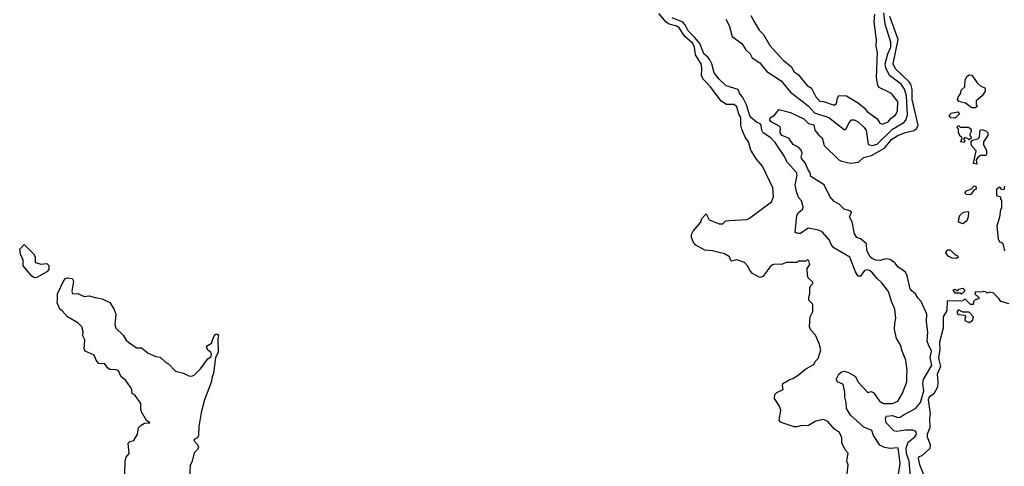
# Model space of a CAD drawing. Extents: x 1861455 to 2058065, y 200073 to 437907.
# Tile 218 of 256: x 1879340 to 1887050, y 337514 to 341011. Entities that reach past the tile are written whole.
import ezdxf

# ---------------------------------------------------------------- set-up
doc = ezdxf.new("R2010")
doc.units = 0

msp = doc.modelspace()

# ---------------------------------------------------------------- linework, layer by layer
at = {"layer": '0CON05XD'}
for points in [[(1885820, 337455), (1885826.7, 337525), (1885817.5, 337555), (1885826.4, 337616.4), (1885803.9, 337643.9), (1885778.3, 337698.3), (1885776.7, 337736.7), (1885759.3, 337779.3), (1885720, 337805), (1885667.5, 337865), (1885635, 337880), (1885575, 337867.5), (1885517, 337833), (1885455, 337830), (1885425, 337822.5), (1885405, 337823.3), (1885310, 337855), (1885293.6, 337863.6), (1885287.5, 337875), (1885300, 337955), (1885289.2, 337985), (1885250, 338045), (1885254.3, 338075.7), (1885268.6, 338091.4), (1885317.5, 338115), (1885312.5, 338145), (1885317, 338163), (1885365, 338192.5), (1885395, 338202.5), (1885435, 338227.5), (1885495, 338277.5), (1885559.3, 338310.7), (1885570, 338335), (1885591.7, 338358.3), (1885613.3, 338425), (1885600, 338475), (1885571.7, 338541.7), (1885535, 338580), (1885523.3, 338605), (1885530, 338685), (1885550, 338725), (1885550, 338775), (1885545, 338790), (1885520, 338815), (1885520, 338835), (1885527.5, 338865), (1885528.3, 338911.7), (1885535, 338930), (1885550, 338945), (1885550, 338955), (1885515, 338990), (1885508.3, 339008.3), (1885507, 339063), (1885527.5, 339095), (1885520, 339125), (1885505, 339130), (1885495, 339120), (1885435, 339120), (1885425, 339110), (1885345, 339108.8), (1885305, 339093.3), (1885255, 339097.5), (1885235, 339092.5), (1885215, 339072.5), (1885159.3, 339000.7), (1885135, 338992.5), (1885077.5, 339025), (1885060, 339045), (1885040, 339085), (1885015, 339108.8), (1884955, 339130), (1884915, 339120), (1884907.5, 339125), (1884897.5, 339155), (1884857.7, 339177.7), (1884765, 339200), (1884705, 339206.2), (1884633.8, 339245), (1884615, 339266.7), (1884601.4, 339305), (1884600.9, 339329.1), (1884613.6, 339356.4), (1884673.3, 339425), (1884682.5, 339455), (1884715, 339490), (1884740, 339445), (1884817, 339413), (1884845, 339413.3), (1884870, 339435), (1884895, 339440), (1885033, 339447), (1885053.6, 339456.4), (1885227.5, 339585), (1885242.5, 339625), (1885237.5, 339695), (1885156.7, 339865), (1885109.3, 339919.3), (1885065, 339990), (1885046.2, 340055), (1885021.7, 340091.7), (1884993.6, 340153.6), (1884987.5, 340185), (1884988, 340245), (1884972.3, 340272.3), (1884955, 340327.5), (1884935.9, 340345.9), (1884875, 340348), (1884833.5, 340373.5), (1884748.9, 340485), (1884691.8, 340545), (1884679.5, 340575), (1884682.4, 340632.4), (1884676.7, 340665), (1884632.5, 340735), (1884623.8, 340795), (1884610, 340825), (1884548.9, 340878.9), (1884505, 340947.3), (1884485, 340960), (1884425, 340975.3), (1884401.7, 340991.7), (1884345, 341059.6)], [(1886235.5, 337535), (1886222.1, 337642.1), (1886215, 337658), (1886155, 337652.9), (1886112.5, 337662.5), (1886075, 337680), (1886025.7, 337755), (1886012.9, 337795), (1885949.9, 337819.9), (1885845.4, 337915), (1885814.3, 337965.7), (1885811.9, 338015), (1885801.4, 338055), (1885802.5, 338095), (1885792, 338145), (1885785, 338156.2), (1885745, 338176.2), (1885732.9, 338195), (1885755, 338235.6), (1885775, 338253.1), (1885795, 338259.4), (1885829.1, 338249.1), (1885885, 338216.7), (1885905, 338172), (1885975, 338096.7), (1885985, 338091.2), (1886005, 338098.8), (1886025, 338092.9), (1886073.1, 338023.1), (1886105, 338007.1), (1886174.1, 338005.9), (1886216.7, 338025), (1886253.6, 338086.4), (1886286.2, 338175), (1886286.4, 338226.4), (1886290, 338265), (1886280, 338345), (1886251.2, 338415), (1886238, 338465), (1886206, 338515), (1886190, 338585), (1886192, 338635), (1886201.2, 338675), (1886193.3, 338745), (1886166.7, 338805), (1886146.2, 338875), (1886135, 338892.5), (1886091.7, 338951.7), (1886054.3, 338984.3), (1886013.8, 339035), (1885995, 339047.5), (1885975, 339052), (1885955, 339048), (1885925, 339003.3), (1885905, 339003.3), (1885885, 339036.7), (1885841.1, 339151.1), (1885715, 339226), (1885695, 339252), (1885681.8, 339285), (1885625, 339349.1), (1885595, 339363.8), (1885515, 339377.5), (1885455, 339336.9), (1885435, 339335.8), (1885412.5, 339345), (1885425.6, 339475), (1885435, 339500), (1885453.8, 339515), (1885471.7, 339528.3), (1885475.5, 339545), (1885461.5, 339591.5), (1885441.4, 339615), (1885424.3, 339655), (1885412, 339715), (1885427.1, 339795), (1885423.8, 339815), (1885350, 339895), (1885329.6, 339939.6), (1885255, 340049.5), (1885221.4, 340085), (1885161.1, 340125), (1885150.5, 340145), (1885147.1, 340185), (1885139.2, 340195), (1885109.7, 340209.7), (1885059.7, 340249.7), (1885031.8, 340345), (1885002.9, 340402.9), (1884975.4, 340435), (1884964.7, 340464.7), (1884872.3, 340492.3), (1884817.1, 340545), (1884778, 340595), (1884760.8, 340665), (1884745, 340695.7), (1884732.1, 340715), (1884696.7, 340745), (1884664.8, 340825), (1884624, 340874), (1884575, 340922.9), (1884550.9, 340970.8), (1884532.1, 340992.1), (1884448.1, 341025)], [(1884868.8, 341015), (1884896.4, 340966.4), (1884919.1, 340879.1), (1884994.5, 340824.5), (1885026.7, 340775), (1885058.9, 340745), (1885075, 340711.4), (1885135, 340672.9), (1885190, 340605), (1885303, 340533), (1885374.6, 340444.6), (1885477.5, 340365), (1885517.5, 340335), (1885565, 340282.1), (1885675.8, 340245.8), (1885795, 340151.2), (1885805, 340150), (1885812.3, 340157.7), (1885835, 340206.7), (1885854.3, 340225.7), (1885875, 340228), (1885905, 340212.5), (1885950.8, 340170.8), (1885969.4, 340145), (1885983.8, 340035), (1886015, 340025.6), (1886055, 340037.3), (1886175, 340152.7), (1886264.2, 340205.8), (1886279.5, 340225), (1886293, 340267), (1886284.7, 340415), (1886267.6, 340467.6), (1886241.9, 340505), (1886152.2, 340575), (1886122.7, 340635), (1886118, 340665), (1886138, 340745), (1886160.3, 340795), (1886161.8, 340835), (1886116.4, 340976.4), (1886106, 341065)], [(1885066.2, 341045), (1885095.8, 340985.8), (1885129.5, 340929.5), (1885164.1, 340894.1), (1885215, 340810), (1885321.7, 340691.7), (1885380, 340645), (1885405, 340603.3), (1885435, 340581.2), (1885506.2, 340495), (1885540, 340475), (1885575, 340406.7), (1885604.3, 340374.3), (1885635, 340370), (1885717.7, 340342.3), (1885736.2, 340355), (1885745, 340400), (1885755, 340417.5), (1885815, 340413.8), (1885908.1, 340358.1), (1885952.1, 340322.1), (1885975, 340292), (1886054, 340235), (1886075, 340202), (1886095, 340194.2), (1886139.4, 340210.6), (1886161.5, 340238.5), (1886199.2, 340265), (1886214.3, 340295), (1886215, 340370), (1886175, 340423.8), (1886157.2, 340437.2), (1886071.2, 340481.2), (1886058.8, 340498.8), (1886049.2, 340555), (1886058.1, 340755), (1886047.5, 340805), (1886050.5, 340850.5), (1886030.9, 340995), (1886035.4, 341055)], [(1886455.4, 338465), (1886445.5, 338495), (1886451.9, 338565), (1886442, 338645), (1886442.5, 338705), (1886399.5, 338805), (1886372.1, 338832.1), (1886353.3, 338865), (1886327.3, 338885), (1886313.9, 338903.9), (1886290, 339005), (1886276, 339035), (1886215.5, 339075.5), (1886195, 339104.2), (1886155, 339132.5), (1886125, 339138.6), (1886075, 339125.7), (1886045, 339128.6), (1886015, 339140.8), (1886000, 339155), (1885974.5, 339205), (1885972, 339255), (1885925, 339294), (1885895, 339306.7), (1885878, 339335), (1885858.3, 339428.3), (1885837.5, 339465), (1885852.5, 339505), (1885840, 339515), (1885795, 339526.7), (1885755.8, 339565.8), (1885718.3, 339588.3), (1885685, 339627.5), (1885638.9, 339718.9), (1885535, 339784.2), (1885530.9, 339810.9), (1885513.3, 339835), (1885489.7, 339889.7), (1885461.2, 339925), (1885458.8, 339935), (1885468, 339965), (1885460, 339990), (1885440, 340010), (1885396.2, 340035), (1885363.3, 340083.3), (1885307.5, 340105), (1885294, 340125), (1885297.5, 340165), (1885292.5, 340175), (1885225, 340211.2), (1885215, 340223.3), (1885217, 340243), (1885252.5, 340265), (1885285, 340307.5), (1885375, 340283.3), (1885480, 340235), (1885518, 340198), (1885558.3, 340188.3), (1885566.4, 340146.4), (1885597, 340107), (1885622.5, 340085), (1885640, 340025), (1885754.3, 339914.3), (1885775, 339904), (1885845, 339888.8), (1885907.5, 339895), (1885948.1, 339931.9), (1886011.1, 339948.9), (1886111.4, 340005), (1886166.2, 340073.8), (1886215, 340103.8), (1886275, 340128.8), (1886345.3, 340144.7), (1886365, 340160.6), (1886375.4, 340185), (1886328.1, 340385), (1886328.2, 340465), (1886319.1, 340505), (1886305, 340525.4), (1886197.3, 340625), (1886178.9, 340665), (1886218.8, 340855), (1886152.5, 341035)], [(1886825, 340320), (1886795, 340320), (1886747, 340357), (1886695, 340370), (1886682.5, 340385), (1886687.5, 340405), (1886710, 340435), (1886711.7, 340458.3), (1886740, 340485), (1886743, 340537), (1886757.5, 340565), (1886775, 340580), (1886796.4, 340576.4), (1886837, 340517), (1886865, 340490), (1886896.4, 340476.4), (1886900, 340465), (1886897.5, 340445), (1886876.4, 340413.6), (1886830, 340375), (1886830, 340345), (1886840, 340335), (1886825, 340320)], [(1886665, 340240), (1886631.7, 340241.7), (1886620, 340255), (1886620, 340265), (1886635, 340280), (1886685, 340290), (1886700, 340275), (1886665, 340240)], [(1886735, 340050), (1886710, 340055), (1886720, 340085), (1886701.7, 340101.7), (1886700, 340115), (1886690, 340125), (1886690, 340155), (1886680, 340165), (1886685, 340180), (1886695, 340180), (1886705, 340170), (1886769.3, 340169.3), (1886790, 340155), (1886790, 340135), (1886780, 340115), (1886780, 340105), (1886790, 340095), (1886788.3, 340081.7), (1886775, 340070), (1886768.3, 340078.3), (1886741.7, 340088.3), (1886730, 340075), (1886740, 340065), (1886735, 340050)], [(1886835, 339880), (1886810, 339885), (1886830, 339985), (1886800, 340015), (1886790, 340035), (1886790, 340055), (1886801.7, 340068.3), (1886841.7, 340078.3), (1886855, 340090), (1886860, 340145), (1886875, 340150), (1886905, 340140), (1886920, 340125), (1886920, 340105), (1886887.5, 340055), (1886887.5, 340035), (1886910, 339985), (1886910, 339955), (1886901.7, 339948.3), (1886863, 339947), (1886840, 339930), (1886830, 339915), (1886835, 339880)], [(1886785, 339640), (1886753, 339643), (1886740, 339655), (1886755, 339670), (1886793, 339687), (1886815, 339710), (1886828.3, 339708.3), (1886830, 339685), (1886815, 339680), (1886785, 339640)], [(1887051.7, 339708.3), (1887045, 339680), (1887031.7, 339681.7), (1887015, 339700), (1886990, 339685), (1886990, 339635), (1887020, 339625), (1887020, 339605), (1887027.5, 339595), (1887027.5, 339535), (1887020, 339525), (1887012.5, 339465), (1886992.5, 339395), (1887002.5, 339295), (1887011.7, 339271.7), (1887025, 339270), (1887038.3, 339258.3), (1887051.7, 339201.7)], [(1886725, 339412.5), (1886690, 339425), (1886700, 339475), (1886730, 339505), (1886765, 339510), (1886770, 339505), (1886767, 339467), (1886757.5, 339435), (1886725, 339412.5)], [(1879455, 338990), (1879435, 339003.3), (1879366.7, 339085), (1879368.3, 339128.3), (1879346.7, 339175), (1879340, 339215), (1879375, 339250), (1879447.3, 339177.3), (1879460, 339155), (1879460, 339115), (1879465, 339110), (1879505, 339097.5), (1879551.7, 339101.7), (1879567, 339087), (1879567.5, 339055), (1879553, 339037), (1879475, 338992.5), (1879455, 338990)], [(1886675, 339142.5), (1886643, 339143), (1886610.7, 339160.7), (1886592.5, 339185), (1886601.7, 339208.3), (1886625, 339210), (1886663.3, 339173.3), (1886680, 339165), (1886690, 339155), (1886675, 339142.5)], [(1880162.5, 337455), (1880166.4, 337556.4), (1880174.2, 337585.8), (1880196.7, 337615), (1880190, 337695), (1880202.3, 337707.7), (1880233, 337717), (1880262.5, 337765), (1880270, 337815), (1880290, 337835), (1880318.3, 337851.7), (1880360, 337855), (1880331.7, 337871.7), (1880295, 337940), (1880287.5, 337965), (1880287.5, 338005), (1880245, 338067.5), (1880220, 338085), (1880217.5, 338115), (1880206.7, 338135), (1880170, 338185), (1880134.2, 338214.2), (1880112.7, 338262.7), (1880095, 338270.8), (1880045, 338272.5), (1880028, 338285), (1880006.7, 338316.7), (1879960, 338320), (1879938.9, 338345), (1879923.4, 338383.4), (1879852.5, 338415), (1879845.7, 338435), (1879850.5, 338505), (1879835.6, 338535), (1879837.3, 338567.3), (1879826.2, 338605), (1879795, 338638), (1879713.2, 338683.2), (1879672.7, 338732.7), (1879655, 338745.7), (1879634.4, 338795), (1879635, 338820), (1879636.7, 338865), (1879685, 338970), (1879700, 338985), (1879715, 338990), (1879750, 338985), (1879762.5, 338965), (1879747.5, 338885), (1879753.8, 338863.8), (1879796.1, 338866.1), (1879845, 338842.5), (1879885, 338850), (1879930, 338835), (1879985.8, 338825.8), (1880045, 338796.2), (1880076.4, 338746.4), (1880092.5, 338705), (1880086.2, 338625), (1880093.3, 338595), (1880151.2, 338541.2), (1880175, 338502.5), (1880193.3, 338485), (1880255, 338442), (1880295, 338441.2), (1880345, 338400), (1880405, 338373.8), (1880438.8, 338368.8), (1880480.7, 338330.7), (1880505, 338317.5), (1880559.3, 338259.3), (1880623.9, 338243.9), (1880665, 338223.3), (1880685, 338220), (1880705, 338227.5), (1880755, 338277.5), (1880813.6, 338356.4), (1880840, 338375), (1880842.5, 338395), (1880837.5, 338405), (1880813.6, 338423.6), (1880803, 338447), (1880810.7, 338459.3), (1880840.7, 338479.3), (1880859.3, 338530.7), (1880875, 338550), (1880888.3, 338548.3), (1880897, 338537), (1880892.5, 338515), (1880893.6, 338406.4), (1880872.5, 338365), (1880856.4, 338243.6), (1880843.3, 338205), (1880843, 338177), (1880786.7, 338035), (1880760, 337935), (1880743.2, 337826.8), (1880740, 337755), (1880731.7, 337738.3), (1880707.5, 337725), (1880702.5, 337715), (1880733.6, 337683.6), (1880740, 337665), (1880733, 337647), (1880705, 337620), (1880691.2, 337555), (1880675, 337520), (1880670, 337415)], [(1887087, 338787), (1887023.3, 338803.3), (1887008.3, 338828.3), (1886961.7, 338871.7), (1886935, 338877.5), (1886915, 338870), (1886905, 338880), (1886885, 338882.5), (1886865, 338877.5), (1886825, 338880), (1886820, 338865), (1886850, 338835), (1886850, 338825), (1886821.7, 338818.3), (1886810, 338805), (1886805, 338780), (1886785, 338780), (1886745, 338820), (1886735, 338820), (1886725, 338810), (1886601.7, 338808.3), (1886600, 338735), (1886570, 338685), (1886570, 338595), (1886541.9, 338485), (1886544.5, 338425), (1886534.5, 338365), (1886538.5, 338348.5), (1886551.5, 338295), (1886523.5, 338235), (1886530, 338175), (1886525.6, 338135), (1886498.2, 338081.8), (1886461.4, 338055), (1886454.6, 338034.6), (1886470, 337925), (1886463.3, 337895), (1886467.5, 337815), (1886446.2, 337765), (1886445.8, 337745), (1886469.2, 337685), (1886465.8, 337654.2), (1886405, 337596.2), (1886381.2, 337588.8), (1886374.3, 337575.7), (1886385, 337527.5), (1886428.8, 337425)], [(1886715, 338862.5), (1886705, 338870), (1886665, 338870), (1886650, 338895), (1886665, 338900), (1886675, 338890), (1886685, 338890), (1886695, 338900), (1886725, 338910), (1886737, 338897), (1886737.5, 338885), (1886715, 338862.5)], [(1886775, 338640), (1886800, 338655), (1886810, 338685), (1886775, 338720), (1886725, 338720), (1886691.7, 338738.3), (1886680, 338725), (1886681.7, 338711.7), (1886695, 338702.5), (1886738.3, 338698.3), (1886750, 338685), (1886740, 338675), (1886740, 338655), (1886775, 338640)], [(1886321.2, 337375), (1886304, 337555), (1886284.3, 337614.3), (1886281.8, 337655), (1886297.5, 337702.5), (1886350.6, 337745), (1886361.9, 337765), (1886360.3, 337780.3), (1886355, 337790), (1886335, 337798.1), (1886275, 337798.2), (1886207.8, 337787.8), (1886185, 337791.4), (1886123.6, 337855), (1886118.6, 337885), (1886125, 337906.2), (1886175, 337913.1), (1886215, 337896.6), (1886235, 337898.7), (1886265, 337920.7), (1886355, 337966.5), (1886394.4, 338015), (1886418.6, 338105), (1886412.5, 338162.5), (1886417.5, 338195), (1886482.5, 338305), (1886468.4, 338365), (1886480.7, 338415), (1886455.4, 338465)], [(1886220, 337435), (1886235.5, 337535)]]:
    msp.add_lwpolyline(points, dxfattribs=at)

doc.saveas('drawing.dxf')
